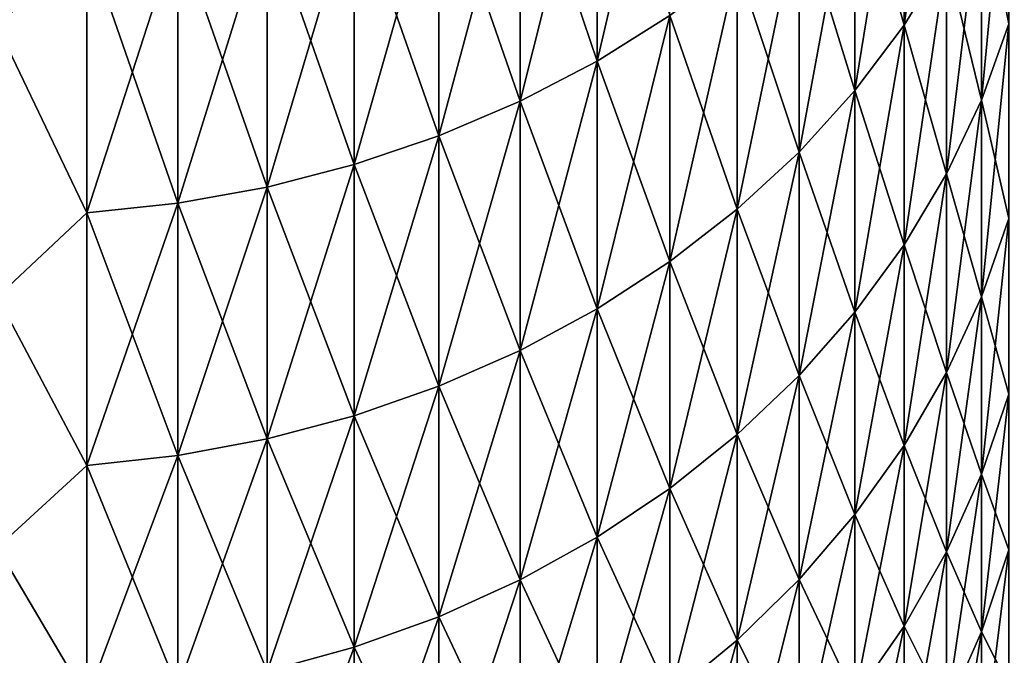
# Model space of a CAD drawing. Header units: metres. Extents: x -46 to 104, y -30 to 30.
# Tile 172 of 256: x 16.032 to 17.442, y -11.299 to -10.389. Entities that reach past the tile are written whole.
import ezdxf

# ---------------------------------------------------------------- set-up
doc = ezdxf.new("R2010")
doc.units = ezdxf.units.M
doc.layers.add('solid_26_000_502_XXX', color=7, linetype='CONTINUOUS')

msp = doc.modelspace()

# ---------------------------------------------------------------- linework, layer by layer
at = {"layer": 'solid_26_000_502_XXX'}
for points in [[(17.35924, -9.959474, 6.931998), (17.29871, -10.054817, 6.998359), (17.29871, -10.396373, 6.480109)], [(17.35924, -10.297791, 6.418662), (17.35924, -9.959474, 6.931998), (17.29871, -10.396373, 6.480109)], [(17.35924, -9.959474, 618.932007), (17.29871, -10.054817, 618.998352), (17.29871, -10.396373, 618.480103)], [(17.35924, -10.297791, 618.41864), (17.35924, -9.959474, 618.932007), (17.29871, -10.396373, 618.480103)], [(16.128647, -10.275714, 7.953995), (16, -9.982446, 8.327711), (16, -10.39791, 7.802786)], [(16.128647, -10.275714, -7.953995), (16, -10.39791, -7.802786), (16, -9.982446, -8.327711)], [(16.128647, -10.275714, 604.046021), (16, -10.39791, 604.197205), (16, -9.982446, 603.672302)], [(16.128647, -10.275714, 619.953979), (16, -9.982446, 620.327698), (16, -10.39791, 619.802795)], [(16.963278, -10.003174, 7.743032), (16.859293, -10.066163, 7.79179), (16.859293, -10.44789, 7.271946)], [(16.963278, -10.382513, 7.226442), (16.963278, -10.003174, 7.743032), (16.859293, -10.44789, 7.271946)], [(16.963278, -10.003174, 619.743042), (16.859293, -10.066163, 619.791809), (16.859293, -10.44789, 619.271973)], [(16.963278, -10.382513, 619.22644), (16.963278, -10.003174, 619.743042), (16.859293, -10.44789, 619.271973)], [(16.859293, -10.066163, 7.79179), (16.748753, -10.121737, 7.834808), (16.748753, -10.505573, 7.312095)], [(16.859293, -10.44789, 7.271946), (16.859293, -10.066163, 7.79179), (16.748753, -10.505573, 7.312095)], [(16.859293, -10.066163, -7.79179), (16.859293, -10.44789, -7.271946), (16.748753, -10.121737, -7.834808)], [(16.859293, -10.066163, 619.791809), (16.748753, -10.121737, 619.834778), (16.748753, -10.505573, 619.312073)], [(16.859293, -10.44789, 619.271973), (16.859293, -10.066163, 619.791809), (16.748753, -10.505573, 619.312073)], [(16.859293, -10.066163, 604.208191), (16.859293, -10.44789, 604.728027), (16.748753, -10.121737, 604.165222)], [(16.963278, -10.382513, -7.226442), (16.859293, -10.44789, -7.271946), (16.859293, -10.066163, -7.79179)], [(16.963278, -10.382513, 604.77356), (16.859293, -10.44789, 604.728027), (16.859293, -10.066163, 604.208191)], [(17.29871, -10.054817, 6.998359), (17.228277, -10.145463, 7.061451), (17.228277, -10.490098, 6.538528)], [(17.29871, -10.396373, 6.480109), (17.29871, -10.054817, 6.998359), (17.228277, -10.490098, 6.538528)], [(17.29871, -10.054817, -6.998359), (17.29871, -10.396373, -6.480109), (17.228277, -10.145463, -7.061451)], [(17.29871, -10.054817, 618.998352), (17.228277, -10.145463, 619.061462), (17.228277, -10.490098, 618.538513)], [(17.29871, -10.396373, 618.480103), (17.29871, -10.054817, 618.998352), (17.228277, -10.490098, 618.538513)], [(17.29871, -10.054817, 605.001648), (17.29871, -10.396373, 605.519897), (17.228277, -10.145463, 604.938538)], [(17.35924, -10.297791, -6.418662), (17.29871, -10.396373, -6.480109), (17.29871, -10.054817, -6.998359)], [(17.35924, -10.297791, 605.58136), (17.29871, -10.396373, 605.519897), (17.29871, -10.054817, 605.001648)], [(17.44882, -10.089091, 6.288579), (17.409405, -10.195103, 6.354656), (17.409405, -10.503875, 5.830126)], [(17.44882, -10.394653, 5.769504), (17.44882, -10.089091, 6.288579), (17.409405, -10.503875, 5.830126)], [(17.44882, -10.089091, -6.288579), (17.44882, -10.394653, -5.769504), (17.409405, -10.195103, -6.354656)], [(17.44882, -10.089091, 618.288574), (17.409405, -10.195103, 618.354675), (17.409405, -10.503875, 617.830139)], [(17.44882, -10.394653, 617.769531), (17.44882, -10.089091, 618.288574), (17.409405, -10.503875, 617.830139)], [(17.44882, -10.089091, 605.711426), (17.44882, -10.394653, 606.230469), (17.409405, -10.195103, 605.645325)], [(16.748753, -10.121737, 7.834808), (16.632504, -10.169475, 7.871759), (16.632504, -10.55512, 7.346581)], [(16.748753, -10.505573, 7.312095), (16.748753, -10.121737, 7.834808), (16.632504, -10.55512, 7.346581)], [(16.748753, -10.121737, -7.834808), (16.748753, -10.505573, -7.312095), (16.632504, -10.169475, -7.871759)], [(16.748753, -10.121737, 619.834778), (16.632504, -10.169475, 619.871765), (16.632504, -10.55512, 619.346558)], [(16.748753, -10.505573, 619.312073), (16.748753, -10.121737, 619.834778), (16.632504, -10.55512, 619.346558)], [(16.748753, -10.121737, 604.165222), (16.748753, -10.505573, 604.687927), (16.632504, -10.169475, 604.128235)], [(16.859293, -10.44789, -7.271946), (16.748753, -10.505573, -7.312095), (16.748753, -10.121737, -7.834808)], [(16.859293, -10.44789, 604.728027), (16.748753, -10.505573, 604.687927), (16.748753, -10.121737, 604.165222)], [(17.228277, -10.145463, 7.061451), (17.148478, -10.230721, 7.120791), (17.148478, -10.578252, 6.593474)], [(17.228277, -10.490098, 6.538528), (17.228277, -10.145463, 7.061451), (17.148478, -10.578252, 6.593474)], [(17.228277, -10.145463, -7.061451), (17.228277, -10.490098, -6.538528), (17.148478, -10.230721, -7.120791)], [(17.228277, -10.145463, 619.061462), (17.148478, -10.230721, 619.120789), (17.148478, -10.578252, 618.593445)], [(17.228277, -10.490098, 618.538513), (17.228277, -10.145463, 619.061462), (17.148478, -10.578252, 618.593445)], [(17.228277, -10.145463, 604.938538), (17.228277, -10.490098, 605.461487), (17.148478, -10.230721, 604.879211)], [(17.29871, -10.396373, -6.480109), (17.228277, -10.490098, -6.538528), (17.228277, -10.145463, -7.061451)], [(17.29871, -10.396373, 605.519897), (17.228277, -10.490098, 605.461487), (17.228277, -10.145463, 604.938538)], [(16.632504, -10.169475, 7.871759), (16.511431, -10.20901, 7.902362), (16.511431, -10.596154, 7.375141)], [(16.632504, -10.55512, 7.346581), (16.632504, -10.169475, 7.871759), (16.511431, -10.596154, 7.375141)], [(16.632504, -10.169475, -7.871759), (16.632504, -10.55512, -7.346581), (16.511431, -10.20901, -7.902362)], [(16.632504, -10.169475, 619.871765), (16.511431, -10.20901, 619.902344), (16.511431, -10.596154, 619.375122)], [(16.632504, -10.55512, 619.346558), (16.632504, -10.169475, 619.871765), (16.511431, -10.596154, 619.375122)], [(16.632504, -10.169475, 604.128235), (16.632504, -10.55512, 604.653442), (16.511431, -10.20901, 604.097656)], [(16.748753, -10.505573, -7.312095), (16.632504, -10.55512, -7.346581), (16.632504, -10.169475, -7.871759)], [(16.748753, -10.505573, 604.687927), (16.632504, -10.55512, 604.653442), (16.632504, -10.169475, 604.128235)], [(17.409405, -10.195103, 6.354656), (17.35924, -10.297791, 6.418662), (17.35924, -10.609674, 5.888849)], [(17.409405, -10.503875, 5.830126), (17.409405, -10.195103, 6.354656), (17.35924, -10.609674, 5.888849)], [(17.409405, -10.195103, -6.354656), (17.409405, -10.503875, -5.830126), (17.35924, -10.297791, -6.418662)], [(17.409405, -10.195103, 618.354675), (17.35924, -10.297791, 618.41864), (17.35924, -10.609674, 617.888855)], [(17.409405, -10.503875, 617.830139), (17.409405, -10.195103, 618.354675), (17.35924, -10.609674, 617.888855)], [(17.409405, -10.195103, 605.645325), (17.409405, -10.503875, 606.169861), (17.35924, -10.297791, 605.58136)], [(17.44882, -10.394653, -5.769504), (17.409405, -10.503875, -5.830126), (17.409405, -10.195103, -6.354656)], [(17.44882, -10.394653, 606.230469), (17.409405, -10.503875, 606.169861), (17.409405, -10.195103, 605.645325)], [(16.511431, -10.20901, 7.902362), (16.386457, -10.240041, 7.926382), (16.386457, -10.628363, 7.397559)], [(16.511431, -10.596154, 7.375141), (16.511431, -10.20901, 7.902362), (16.386457, -10.628363, 7.397559)], [(16.511431, -10.20901, -7.902362), (16.511431, -10.596154, -7.375141), (16.386457, -10.240041, -7.926382)], [(16.511431, -10.20901, 619.902344), (16.386457, -10.240041, 619.926392), (16.386457, -10.628363, 619.397583)], [(16.511431, -10.596154, 619.375122), (16.511431, -10.20901, 619.902344), (16.386457, -10.628363, 619.397583)], [(16.511431, -10.20901, 604.097656), (16.511431, -10.596154, 604.624878), (16.386457, -10.240041, 604.073608)], [(16.632504, -10.55512, -7.346581), (16.511431, -10.596154, -7.375141), (16.511431, -10.20901, -7.902362)], [(16.632504, -10.55512, 604.653442), (16.511431, -10.596154, 604.624878), (16.511431, -10.20901, 604.097656)], [(17.148478, -10.230721, 7.120791), (17.059919, -10.309938, 7.175929), (17.059919, -10.66016, 6.644529)], [(17.148478, -10.578252, 6.593474), (17.148478, -10.230721, 7.120791), (17.059919, -10.66016, 6.644529)], [(17.148478, -10.230721, -7.120791), (17.148478, -10.578252, -6.593474), (17.059919, -10.309938, -7.175929)], [(17.148478, -10.230721, 619.120789), (17.059919, -10.309938, 619.175903), (17.059919, -10.66016, 618.644531)], [(17.148478, -10.578252, 618.593445), (17.148478, -10.230721, 619.120789), (17.059919, -10.66016, 618.644531)], [(17.148478, -10.230721, 604.879211), (17.148478, -10.578252, 605.406555), (17.059919, -10.309938, 604.824097)], [(17.228277, -10.490098, -6.538528), (17.148478, -10.578252, -6.593474), (17.148478, -10.230721, -7.120791)], [(17.228277, -10.490098, 605.461487), (17.148478, -10.578252, 605.406555), (17.148478, -10.230721, 604.879211)], [(16.386457, -10.240041, 7.926382), (16.258539, -10.262333, 7.943637), (16.258539, -10.6515, 7.413662)], [(16.386457, -10.628363, 7.397559), (16.386457, -10.240041, 7.926382), (16.258539, -10.6515, 7.413662)], [(16.386457, -10.240041, -7.926382), (16.386457, -10.628363, -7.397559), (16.258539, -10.262333, -7.943637)], [(16.386457, -10.240041, 619.926392), (16.258539, -10.262333, 619.943665), (16.258539, -10.6515, 619.413635)], [(16.386457, -10.628363, 619.397583), (16.386457, -10.240041, 619.926392), (16.258539, -10.6515, 619.413635)], [(16.386457, -10.240041, 604.073608), (16.386457, -10.628363, 604.602417), (16.258539, -10.262333, 604.056335)], [(16.511431, -10.596154, -7.375141), (16.386457, -10.628363, -7.397559), (16.386457, -10.240041, -7.926382)], [(16.511431, -10.596154, 604.624878), (16.386457, -10.628363, 604.602417), (16.386457, -10.240041, 604.073608)], [(16.258539, -10.262333, 7.943637), (16.128647, -10.275714, 7.953995), (16.128647, -10.665388, 7.423329)], [(16.258539, -10.6515, 7.413662), (16.258539, -10.262333, 7.943637), (16.128647, -10.665388, 7.423329)], [(16.258539, -10.262333, -7.943637), (16.258539, -10.6515, -7.413662), (16.128647, -10.275714, -7.953995)], [(16.258539, -10.262333, 619.943665), (16.128647, -10.275714, 619.953979), (16.128647, -10.665388, 619.42334)], [(16.258539, -10.6515, 619.413635), (16.258539, -10.262333, 619.943665), (16.128647, -10.665388, 619.42334)], [(16.258539, -10.262333, 604.056335), (16.258539, -10.6515, 604.586365), (16.128647, -10.275714, 604.046021)], [(16.386457, -10.628363, -7.397559), (16.258539, -10.6515, -7.413662), (16.258539, -10.262333, -7.943637)], [(16.386457, -10.628363, 604.602417), (16.258539, -10.6515, 604.586365), (16.258539, -10.262333, 604.056335)], [(16.128647, -10.665388, 7.423329), (16.128647, -10.275714, 7.953995), (16, -10.39791, 7.802786)], [(16.128647, -10.275714, -7.953995), (16.128647, -10.665388, -7.423329), (16, -10.39791, -7.802786)], [(16.128647, -10.275714, 604.046021), (16.128647, -10.665388, 604.57666), (16, -10.39791, 604.197205)], [(16.128647, -10.665388, 619.42334), (16.128647, -10.275714, 619.953979), (16, -10.39791, 619.802795)], [(16.258539, -10.6515, -7.413662), (16.128647, -10.665388, -7.423329), (16.128647, -10.275714, -7.953995)], [(16.258539, -10.6515, 604.586365), (16.128647, -10.665388, 604.57666), (16.128647, -10.275714, 604.046021)], [(17.35924, -10.297791, 6.418662), (17.29871, -10.396373, 6.480109), (17.29871, -10.711242, 5.945224)], [(17.35924, -10.609674, 5.888849), (17.35924, -10.297791, 6.418662), (17.29871, -10.711242, 5.945224)], [(17.35924, -10.297791, -6.418662), (17.35924, -10.609674, -5.888849), (17.29871, -10.396373, -6.480109)], [(17.35924, -10.297791, 618.41864), (17.29871, -10.396373, 618.480103), (17.29871, -10.711242, 617.945251)], [(17.35924, -10.609674, 617.888855), (17.35924, -10.297791, 618.41864), (17.29871, -10.711242, 617.945251)], [(17.35924, -10.297791, 605.58136), (17.35924, -10.609674, 606.111145), (17.29871, -10.396373, 605.519897)], [(17.409405, -10.503875, -5.830126), (17.35924, -10.609674, -5.888849), (17.35924, -10.297791, -6.418662)], [(17.409405, -10.503875, 606.169861), (17.35924, -10.609674, 606.111145), (17.35924, -10.297791, 605.58136)], [(17.059919, -10.309938, 7.175929), (16.963278, -10.382513, 7.226442), (16.963278, -10.7352, 6.691301)], [(17.059919, -10.66016, 6.644529), (17.059919, -10.309938, 7.175929), (16.963278, -10.7352, 6.691301)], [(17.059919, -10.309938, -7.175929), (17.059919, -10.66016, -6.644529), (16.963278, -10.382513, -7.226442)], [(17.059919, -10.309938, 619.175903), (16.963278, -10.382513, 619.22644), (16.963278, -10.7352, 618.691284)], [(17.059919, -10.66016, 618.644531), (17.059919, -10.309938, 619.175903), (16.963278, -10.7352, 618.691284)], [(17.059919, -10.309938, 604.824097), (17.059919, -10.66016, 605.355469), (16.963278, -10.382513, 604.77356)], [(17.148478, -10.578252, -6.593474), (17.059919, -10.66016, -6.644529), (17.059919, -10.309938, -7.175929)], [(17.148478, -10.578252, 605.406555), (17.059919, -10.66016, 605.355469), (17.059919, -10.309938, 604.824097)], [(16.963278, -10.382513, 7.226442), (16.859293, -10.44789, 7.271946), (16.859293, -10.802799, 6.733436)], [(16.963278, -10.7352, 6.691301), (16.963278, -10.382513, 7.226442), (16.859293, -10.802799, 6.733436)], [(16.963278, -10.382513, -7.226442), (16.963278, -10.7352, -6.691301), (16.859293, -10.44789, -7.271946)], [(16.963278, -10.382513, 619.22644), (16.859293, -10.44789, 619.271973), (16.859293, -10.802799, 618.733459)], [(16.963278, -10.7352, 618.691284), (16.963278, -10.382513, 619.22644), (16.859293, -10.802799, 618.733459)], [(16.963278, -10.382513, 604.77356), (16.963278, -10.7352, 605.308716), (16.859293, -10.44789, 604.728027)], [(17.059919, -10.66016, -6.644529), (16.963278, -10.7352, -6.691301), (16.963278, -10.382513, -7.226442)], [(17.059919, -10.66016, 605.355469), (16.963278, -10.7352, 605.308716), (16.963278, -10.382513, 604.77356)], [(16.128647, -10.665388, 7.423329), (16, -10.39791, 7.802786), (16, -10.785801, 7.257168)], [(16.128647, -10.665388, -7.423329), (16, -10.785801, -7.257168), (16, -10.39791, -7.802786)], [(16.128647, -10.665388, 604.57666), (16, -10.785801, 604.742859), (16, -10.39791, 604.197205)], [(16.128647, -10.665388, 619.42334), (16, -10.39791, 619.802795), (16, -10.785801, 619.257141)], [(17.29871, -10.396373, 6.480109), (17.228277, -10.490098, 6.538528), (17.228277, -10.807805, 5.998821)], [(17.29871, -10.711242, 5.945224), (17.29871, -10.396373, 6.480109), (17.228277, -10.807805, 5.998821)], [(17.29871, -10.396373, -6.480109), (17.29871, -10.711242, -5.945224), (17.228277, -10.490098, -6.538528)], [(17.29871, -10.396373, 618.480103), (17.228277, -10.490098, 618.538513), (17.228277, -10.807805, 617.99884)], [(17.29871, -10.711242, 617.945251), (17.29871, -10.396373, 618.480103), (17.228277, -10.807805, 617.99884)], [(17.29871, -10.396373, 605.519897), (17.29871, -10.711242, 606.054749), (17.228277, -10.490098, 605.461487)], [(17.35924, -10.609674, -5.888849), (17.29871, -10.711242, -5.945224), (17.29871, -10.396373, -6.480109)], [(17.35924, -10.609674, 606.111145), (17.29871, -10.711242, 606.054749), (17.29871, -10.396373, 605.519897)], [(17.44882, -10.394653, 5.769504), (17.409405, -10.503875, 5.830126), (17.409405, -10.785685, 5.290631)], [(17.44882, -10.673532, 5.235618), (17.44882, -10.394653, 5.769504), (17.409405, -10.785685, 5.290631)], [(17.44882, -10.394653, -5.769504), (17.44882, -10.673532, -5.235618), (17.409405, -10.503875, -5.830126)], [(17.44882, -10.394653, 617.769531), (17.409405, -10.503875, 617.830139), (17.409405, -10.785685, 617.290649)], [(17.44882, -10.673532, 617.235596), (17.44882, -10.394653, 617.769531), (17.409405, -10.785685, 617.290649)], [(17.44882, -10.394653, 606.230469), (17.44882, -10.673532, 606.764404), (17.409405, -10.503875, 606.169861)], [(16.859293, -10.44789, 7.271946), (16.748753, -10.505573, 7.312095), (16.748753, -10.862441, 6.770611)], [(16.859293, -10.802799, 6.733436), (16.859293, -10.44789, 7.271946), (16.748753, -10.862441, 6.770611)], [(16.859293, -10.44789, -7.271946), (16.859293, -10.802799, -6.733436), (16.748753, -10.505573, -7.312095)], [(16.859293, -10.44789, 619.271973), (16.748753, -10.505573, 619.312073), (16.748753, -10.862441, 618.77063)], [(16.859293, -10.802799, 618.733459), (16.859293, -10.44789, 619.271973), (16.748753, -10.862441, 618.77063)], [(16.859293, -10.44789, 604.728027), (16.859293, -10.802799, 605.266541), (16.748753, -10.505573, 604.687927)], [(16.963278, -10.7352, -6.691301), (16.859293, -10.802799, -6.733436), (16.859293, -10.44789, -7.271946)], [(16.963278, -10.7352, 605.308716), (16.859293, -10.802799, 605.266541), (16.859293, -10.44789, 604.728027)], [(17.228277, -10.490098, 6.538528), (17.148478, -10.578252, 6.593474), (17.148478, -10.898628, 6.049232)], [(17.228277, -10.807805, 5.998821), (17.228277, -10.490098, 6.538528), (17.148478, -10.898628, 6.049232)], [(17.228277, -10.490098, -6.538528), (17.228277, -10.807805, -5.998821), (17.148478, -10.578252, -6.593474)], [(17.228277, -10.490098, 618.538513), (17.148478, -10.578252, 618.593445), (17.148478, -10.898628, 618.049255)], [(17.228277, -10.807805, 617.99884), (17.228277, -10.490098, 618.538513), (17.148478, -10.898628, 618.049255)], [(17.228277, -10.490098, 605.461487), (17.228277, -10.807805, 606.00116), (17.148478, -10.578252, 605.406555)], [(17.29871, -10.711242, -5.945224), (17.228277, -10.807805, -5.998821), (17.228277, -10.490098, -6.538528)], [(17.29871, -10.711242, 606.054749), (17.228277, -10.807805, 606.00116), (17.228277, -10.490098, 605.461487)], [(17.409405, -10.503875, 5.830126), (17.35924, -10.609674, 5.888849), (17.35924, -10.894321, 5.34392)], [(17.409405, -10.785685, 5.290631), (17.409405, -10.503875, 5.830126), (17.35924, -10.894321, 5.34392)], [(17.409405, -10.503875, -5.830126), (17.409405, -10.785685, -5.290631), (17.35924, -10.609674, -5.888849)], [(17.409405, -10.503875, 617.830139), (17.35924, -10.609674, 617.888855), (17.35924, -10.894321, 617.343933)], [(17.409405, -10.785685, 617.290649), (17.409405, -10.503875, 617.830139), (17.35924, -10.894321, 617.343933)], [(17.409405, -10.503875, 606.169861), (17.409405, -10.785685, 606.709351), (17.35924, -10.609674, 606.111145)], [(17.44882, -10.673532, -5.235618), (17.409405, -10.785685, -5.290631), (17.409405, -10.503875, -5.830126)], [(17.44882, -10.673532, 606.764404), (17.409405, -10.785685, 606.709351), (17.409405, -10.503875, 606.169861)], [(16.748753, -10.505573, 7.312095), (16.632504, -10.55512, 7.346581), (16.632504, -10.913671, 6.802543)], [(16.748753, -10.862441, 6.770611), (16.748753, -10.505573, 7.312095), (16.632504, -10.913671, 6.802543)], [(16.748753, -10.505573, -7.312095), (16.748753, -10.862441, -6.770611), (16.632504, -10.55512, -7.346581)], [(16.748753, -10.505573, 619.312073), (16.632504, -10.55512, 619.346558), (16.632504, -10.913671, 618.802551)], [(16.748753, -10.862441, 618.77063), (16.748753, -10.505573, 619.312073), (16.632504, -10.913671, 618.802551)], [(16.748753, -10.505573, 604.687927), (16.748753, -10.862441, 605.22937), (16.632504, -10.55512, 604.653442)], [(16.859293, -10.802799, -6.733436), (16.748753, -10.862441, -6.770611), (16.748753, -10.505573, -7.312095)], [(16.859293, -10.802799, 605.266541), (16.748753, -10.862441, 605.22937), (16.748753, -10.505573, 604.687927)], [(16.632504, -10.55512, 7.346581), (16.511431, -10.596154, 7.375141), (16.511431, -10.9561, 6.828989)], [(16.632504, -10.913671, 6.802543), (16.632504, -10.55512, 7.346581), (16.511431, -10.9561, 6.828989)], [(16.632504, -10.55512, -7.346581), (16.632504, -10.913671, -6.802543), (16.511431, -10.596154, -7.375141)], [(16.632504, -10.55512, 619.346558), (16.511431, -10.596154, 619.375122), (16.511431, -10.9561, 618.828979)], [(16.632504, -10.913671, 618.802551), (16.632504, -10.55512, 619.346558), (16.511431, -10.9561, 618.828979)], [(16.632504, -10.55512, 604.653442), (16.632504, -10.913671, 605.197449), (16.511431, -10.596154, 604.624878)], [(16.748753, -10.862441, -6.770611), (16.632504, -10.913671, -6.802543), (16.632504, -10.55512, -7.346581)], [(16.748753, -10.862441, 605.22937), (16.632504, -10.913671, 605.197449), (16.632504, -10.55512, 604.653442)], [(17.148478, -10.578252, 6.593474), (17.059919, -10.66016, 6.644529), (17.059919, -10.983018, 6.096072)], [(17.148478, -10.898628, 6.049232), (17.148478, -10.578252, 6.593474), (17.059919, -10.983018, 6.096072)], [(17.148478, -10.578252, -6.593474), (17.148478, -10.898628, -6.049232), (17.059919, -10.66016, -6.644529)], [(17.148478, -10.578252, 618.593445), (17.059919, -10.66016, 618.644531), (17.059919, -10.983018, 618.096069)], [(17.148478, -10.898628, 618.049255), (17.148478, -10.578252, 618.593445), (17.059919, -10.983018, 618.096069)], [(17.148478, -10.578252, 605.406555), (17.148478, -10.898628, 605.950745), (17.059919, -10.66016, 605.355469)], [(17.228277, -10.807805, -5.998821), (17.148478, -10.898628, -6.049232), (17.148478, -10.578252, -6.593474)], [(17.228277, -10.807805, 606.00116), (17.148478, -10.898628, 605.950745), (17.148478, -10.578252, 605.406555)], [(16.511431, -10.596154, 7.375141), (16.386457, -10.628363, 7.397559), (16.386457, -10.989402, 6.849746)], [(16.511431, -10.9561, 6.828989), (16.511431, -10.596154, 7.375141), (16.386457, -10.989402, 6.849746)], [(16.511431, -10.596154, -7.375141), (16.511431, -10.9561, -6.828989), (16.386457, -10.628363, -7.397559)], [(16.511431, -10.596154, 619.375122), (16.386457, -10.628363, 619.397583), (16.386457, -10.989402, 618.849731)], [(16.511431, -10.9561, 618.828979), (16.511431, -10.596154, 619.375122), (16.386457, -10.989402, 618.849731)], [(16.511431, -10.596154, 604.624878), (16.511431, -10.9561, 605.171021), (16.386457, -10.628363, 604.602417)], [(16.632504, -10.913671, -6.802543), (16.511431, -10.9561, -6.828989), (16.511431, -10.596154, -7.375141)], [(16.632504, -10.913671, 605.197449), (16.511431, -10.9561, 605.171021), (16.511431, -10.596154, 604.624878)], [(17.35924, -10.609674, 5.888849), (17.29871, -10.711242, 5.945224), (17.29871, -10.998614, 5.395078)], [(17.35924, -10.894321, 5.34392), (17.35924, -10.609674, 5.888849), (17.29871, -10.998614, 5.395078)], [(17.35924, -10.609674, -5.888849), (17.35924, -10.894321, -5.34392), (17.29871, -10.711242, -5.945224)], [(17.35924, -10.609674, 617.888855), (17.29871, -10.711242, 617.945251), (17.29871, -10.998614, 617.395081)], [(17.35924, -10.894321, 617.343933), (17.35924, -10.609674, 617.888855), (17.29871, -10.998614, 617.395081)], [(17.35924, -10.609674, 606.111145), (17.35924, -10.894321, 606.656067), (17.29871, -10.711242, 606.054749)], [(17.409405, -10.785685, -5.290631), (17.35924, -10.894321, -5.34392), (17.35924, -10.609674, -5.888849)], [(17.409405, -10.785685, 606.709351), (17.35924, -10.894321, 606.656067), (17.35924, -10.609674, 606.111145)], [(16.386457, -10.628363, 7.397559), (16.258539, -10.6515, 7.413662), (16.258539, -11.013325, 6.864657)], [(16.386457, -10.989402, 6.849746), (16.386457, -10.628363, 7.397559), (16.258539, -11.013325, 6.864657)], [(16.386457, -10.628363, -7.397559), (16.386457, -10.989402, -6.849746), (16.258539, -10.6515, -7.413662)], [(16.386457, -10.628363, 619.397583), (16.258539, -10.6515, 619.413635), (16.258539, -11.013325, 618.864685)], [(16.386457, -10.989402, 618.849731), (16.386457, -10.628363, 619.397583), (16.258539, -11.013325, 618.864685)], [(16.386457, -10.628363, 604.602417), (16.386457, -10.989402, 605.150269), (16.258539, -10.6515, 604.586365)], [(16.511431, -10.9561, -6.828989), (16.386457, -10.989402, -6.849746), (16.386457, -10.628363, -7.397559)], [(16.511431, -10.9561, 605.171021), (16.386457, -10.989402, 605.150269), (16.386457, -10.628363, 604.602417)], [(16.258539, -10.6515, 7.413662), (16.128647, -10.665388, 7.423329), (16.128647, -11.027685, 6.873609)], [(16.258539, -11.013325, 6.864657), (16.258539, -10.6515, 7.413662), (16.128647, -11.027685, 6.873609)], [(16.258539, -10.6515, -7.413662), (16.258539, -11.013325, -6.864657), (16.128647, -10.665388, -7.423329)], [(16.258539, -10.6515, 619.413635), (16.128647, -10.665388, 619.42334), (16.128647, -11.027685, 618.873596)], [(16.258539, -11.013325, 618.864685), (16.258539, -10.6515, 619.413635), (16.128647, -11.027685, 618.873596)], [(16.258539, -10.6515, 604.586365), (16.258539, -11.013325, 605.135315), (16.128647, -10.665388, 604.57666)], [(16.386457, -10.989402, -6.849746), (16.258539, -11.013325, -6.864657), (16.258539, -10.6515, -7.413662)], [(16.386457, -10.989402, 605.150269), (16.258539, -11.013325, 605.135315), (16.258539, -10.6515, 604.586365)], [(16.128647, -11.027685, 6.873609), (16.128647, -10.665388, 7.423329), (16, -10.785801, 7.257168)], [(16.128647, -10.665388, -7.423329), (16.128647, -11.027685, -6.873609), (16, -10.785801, -7.257168)], [(16.128647, -10.665388, 604.57666), (16.128647, -11.027685, 605.126404), (16, -10.785801, 604.742859)], [(16.128647, -11.027685, 618.873596), (16.128647, -10.665388, 619.42334), (16, -10.785801, 619.257141)], [(16.258539, -11.013325, -6.864657), (16.128647, -11.027685, -6.873609), (16.128647, -10.665388, -7.423329)], [(16.258539, -11.013325, 605.135315), (16.128647, -11.027685, 605.126404), (16.128647, -10.665388, 604.57666)], [(17.059919, -10.66016, 6.644529), (16.963278, -10.7352, 6.691301), (16.963278, -11.06033, 6.138984)], [(17.059919, -10.983018, 6.096072), (17.059919, -10.66016, 6.644529), (16.963278, -11.06033, 6.138984)], [(17.059919, -10.66016, -6.644529), (17.059919, -10.983018, -6.096072), (16.963278, -10.7352, -6.691301)], [(17.059919, -10.66016, 618.644531), (16.963278, -10.7352, 618.691284), (16.963278, -11.06033, 618.138977)], [(17.059919, -10.983018, 618.096069), (17.059919, -10.66016, 618.644531), (16.963278, -11.06033, 618.138977)], [(17.059919, -10.66016, 605.355469), (17.059919, -10.983018, 605.903931), (16.963278, -10.7352, 605.308716)], [(17.148478, -10.898628, -6.049232), (17.059919, -10.983018, -6.096072), (17.059919, -10.66016, -6.644529)], [(17.148478, -10.898628, 605.950745), (17.059919, -10.983018, 605.903931), (17.059919, -10.66016, 605.355469)], [(17.44882, -10.673532, 5.235618), (17.409405, -10.785685, 5.290631), (17.409405, -11.039807, 4.737555)], [(17.44882, -10.925013, 4.688292), (17.44882, -10.673532, 5.235618), (17.409405, -11.039807, 4.737555)], [(17.44882, -10.673532, -5.235618), (17.44882, -10.925013, -4.688292), (17.409405, -10.785685, -5.290631)], [(17.44882, -10.673532, 617.235596), (17.409405, -10.785685, 617.290649), (17.409405, -11.039807, 616.737549)], [(17.44882, -10.925013, 616.688293), (17.44882, -10.673532, 617.235596), (17.409405, -11.039807, 616.737549)], [(17.44882, -10.673532, 606.764404), (17.44882, -10.925013, 607.311707), (17.409405, -10.785685, 606.709351)], [(17.29871, -10.711242, 5.945224), (17.228277, -10.807805, 5.998821), (17.228277, -11.097769, 5.443716)], [(17.29871, -10.998614, 5.395078), (17.29871, -10.711242, 5.945224), (17.228277, -11.097769, 5.443716)], [(17.29871, -10.711242, -5.945224), (17.29871, -10.998614, -5.395078), (17.228277, -10.807805, -5.998821)], [(17.29871, -10.711242, 617.945251), (17.228277, -10.807805, 617.99884), (17.228277, -11.097769, 617.443726)], [(17.29871, -10.998614, 617.395081), (17.29871, -10.711242, 617.945251), (17.228277, -11.097769, 617.443726)], [(17.29871, -10.711242, 606.054749), (17.29871, -10.998614, 606.604919), (17.228277, -10.807805, 606.00116)], [(17.35924, -10.894321, -5.34392), (17.29871, -10.998614, -5.395078), (17.29871, -10.711242, -5.945224)], [(17.35924, -10.894321, 606.656067), (17.29871, -10.998614, 606.604919), (17.29871, -10.711242, 606.054749)], [(16.963278, -10.7352, 6.691301), (16.859293, -10.802799, 6.733436), (16.859293, -11.129976, 6.177641)], [(16.963278, -11.06033, 6.138984), (16.963278, -10.7352, 6.691301), (16.859293, -11.129976, 6.177641)], [(16.963278, -10.7352, -6.691301), (16.963278, -11.06033, -6.138984), (16.859293, -10.802799, -6.733436)], [(16.963278, -10.7352, 618.691284), (16.859293, -10.802799, 618.733459), (16.859293, -11.129976, 618.177612)], [(16.963278, -11.06033, 618.138977), (16.963278, -10.7352, 618.691284), (16.859293, -11.129976, 618.177612)], [(16.963278, -10.7352, 605.308716), (16.963278, -11.06033, 605.861023), (16.859293, -10.802799, 605.266541)], [(17.059919, -10.983018, -6.096072), (16.963278, -11.06033, -6.138984), (16.963278, -10.7352, -6.691301)], [(17.059919, -10.983018, 605.903931), (16.963278, -11.06033, 605.861023), (16.963278, -10.7352, 605.308716)], [(16.128647, -11.027685, 6.873609), (16, -10.785801, 7.257168), (16, -11.14509, 6.692307)], [(16.128647, -11.027685, -6.873609), (16, -11.14509, -6.692307), (16, -10.785801, -7.257168)], [(16.128647, -11.027685, 605.126404), (16, -11.14509, 605.307678), (16, -10.785801, 604.742859)], [(16.128647, -11.027685, 618.873596), (16, -10.785801, 619.257141), (16, -11.14509, 618.692322)], [(17.409405, -10.785685, 5.290631), (17.35924, -10.894321, 5.34392), (17.35924, -11.151004, 4.785273)], [(17.409405, -11.039807, 4.737555), (17.409405, -10.785685, 5.290631), (17.35924, -11.151004, 4.785273)], [(17.409405, -10.785685, -5.290631), (17.409405, -11.039807, -4.737555), (17.35924, -10.894321, -5.34392)], [(17.409405, -10.785685, 617.290649), (17.35924, -10.894321, 617.343933), (17.35924, -11.151004, 616.785278)], [(17.409405, -11.039807, 616.737549), (17.409405, -10.785685, 617.290649), (17.35924, -11.151004, 616.785278)], [(17.409405, -10.785685, 606.709351), (17.409405, -11.039807, 607.262451), (17.35924, -10.894321, 606.656067)], [(17.44882, -10.925013, -4.688292), (17.409405, -11.039807, -4.737555), (17.409405, -10.785685, -5.290631)], [(17.44882, -10.925013, 607.311707), (17.409405, -11.039807, 607.262451), (17.409405, -10.785685, 606.709351)], [(16.859293, -10.802799, 6.733436), (16.748753, -10.862441, 6.770611), (16.748753, -11.191424, 6.211748)], [(16.859293, -11.129976, 6.177641), (16.859293, -10.802799, 6.733436), (16.748753, -11.191424, 6.211748)], [(16.859293, -10.802799, -6.733436), (16.859293, -11.129976, -6.177641), (16.748753, -10.862441, -6.770611)], [(16.859293, -10.802799, 618.733459), (16.748753, -10.862441, 618.77063), (16.748753, -11.191424, 618.211731)], [(16.859293, -11.129976, 618.177612), (16.859293, -10.802799, 618.733459), (16.748753, -11.191424, 618.211731)], [(16.859293, -10.802799, 605.266541), (16.859293, -11.129976, 605.822388), (16.748753, -10.862441, 605.22937)], [(16.963278, -11.06033, -6.138984), (16.859293, -11.129976, -6.177641), (16.859293, -10.802799, -6.733436)], [(16.963278, -11.06033, 605.861023), (16.859293, -11.129976, 605.822388), (16.859293, -10.802799, 605.266541)], [(17.228277, -10.807805, 5.998821), (17.148478, -10.898628, 6.049232), (17.148478, -11.191029, 5.489461)], [(17.228277, -11.097769, 5.443716), (17.228277, -10.807805, 5.998821), (17.148478, -11.191029, 5.489461)], [(17.228277, -10.807805, -5.998821), (17.228277, -11.097769, -5.443716), (17.148478, -10.898628, -6.049232)], [(17.228277, -10.807805, 617.99884), (17.148478, -10.898628, 618.049255), (17.148478, -11.191029, 617.489441)], [(17.228277, -11.097769, 617.443726), (17.228277, -10.807805, 617.99884), (17.148478, -11.191029, 617.489441)], [(17.228277, -10.807805, 606.00116), (17.228277, -11.097769, 606.556274), (17.148478, -10.898628, 605.950745)], [(17.29871, -10.998614, -5.395078), (17.228277, -11.097769, -5.443716), (17.228277, -10.807805, -5.998821)], [(17.29871, -10.998614, 606.604919), (17.228277, -11.097769, 606.556274), (17.228277, -10.807805, 606.00116)], [(16.748753, -10.862441, 6.770611), (16.632504, -10.913671, 6.802543), (16.632504, -11.244206, 6.241044)], [(16.748753, -11.191424, 6.211748), (16.748753, -10.862441, 6.770611), (16.632504, -11.244206, 6.241044)], [(16.748753, -10.862441, -6.770611), (16.748753, -11.191424, -6.211748), (16.632504, -10.913671, -6.802543)], [(16.748753, -10.862441, 618.77063), (16.632504, -10.913671, 618.802551), (16.632504, -11.244206, 618.241028)], [(16.748753, -11.191424, 618.211731), (16.748753, -10.862441, 618.77063), (16.632504, -11.244206, 618.241028)], [(16.748753, -10.862441, 605.22937), (16.748753, -11.191424, 605.788269), (16.632504, -10.913671, 605.197449)], [(16.859293, -11.129976, -6.177641), (16.748753, -11.191424, -6.211748), (16.748753, -10.862441, -6.770611)], [(16.859293, -11.129976, 605.822388), (16.748753, -11.191424, 605.788269), (16.748753, -10.862441, 605.22937)], [(17.148478, -10.898628, 6.049232), (17.059919, -10.983018, 6.096072), (17.059919, -11.277682, 5.531967)], [(17.148478, -11.191029, 5.489461), (17.148478, -10.898628, 6.049232), (17.059919, -11.277682, 5.531967)], [(17.148478, -10.898628, -6.049232), (17.148478, -11.191029, -5.489461), (17.059919, -10.983018, -6.096072)], [(17.148478, -10.898628, 618.049255), (17.059919, -10.983018, 618.096069), (17.059919, -11.277682, 617.531982)], [(17.148478, -11.191029, 617.489441), (17.148478, -10.898628, 618.049255), (17.059919, -11.277682, 617.531982)], [(17.148478, -10.898628, 605.950745), (17.148478, -11.191029, 606.510559), (17.059919, -10.983018, 605.903931)], [(17.228277, -11.097769, -5.443716), (17.148478, -11.191029, -5.489461), (17.148478, -10.898628, -6.049232)], [(17.228277, -11.097769, 606.556274), (17.148478, -11.191029, 606.510559), (17.148478, -10.898628, 605.950745)], [(17.35924, -10.894321, 5.34392), (17.29871, -10.998614, 5.395078), (17.29871, -11.257754, 4.831083)], [(17.35924, -11.151004, 4.785273), (17.35924, -10.894321, 5.34392), (17.29871, -11.257754, 4.831083)], [(17.35924, -10.894321, -5.34392), (17.35924, -11.151004, -4.785273), (17.29871, -10.998614, -5.395078)], [(17.35924, -10.894321, 617.343933), (17.29871, -10.998614, 617.395081), (17.29871, -11.257754, 616.831055)], [(17.35924, -11.151004, 616.785278), (17.35924, -10.894321, 617.343933), (17.29871, -11.257754, 616.831055)], [(17.35924, -10.894321, 606.656067), (17.35924, -11.151004, 607.214722), (17.29871, -10.998614, 606.604919)], [(17.409405, -11.039807, -4.737555), (17.35924, -11.151004, -4.785273), (17.35924, -10.894321, -5.34392)], [(17.409405, -11.039807, 607.262451), (17.35924, -11.151004, 607.214722), (17.35924, -10.894321, 606.656067)], [(16.632504, -10.913671, 6.802543), (16.511431, -10.9561, 6.828989), (16.511431, -11.28792, 6.265306)], [(16.632504, -11.244206, 6.241044), (16.632504, -10.913671, 6.802543), (16.511431, -11.28792, 6.265306)], [(16.632504, -10.913671, -6.802543), (16.632504, -11.244206, -6.241044), (16.511431, -10.9561, -6.828989)], [(16.632504, -10.913671, 618.802551), (16.511431, -10.9561, 618.828979), (16.511431, -11.28792, 618.26532)], [(16.632504, -11.244206, 618.241028), (16.632504, -10.913671, 618.802551), (16.511431, -11.28792, 618.26532)], [(16.632504, -10.913671, 605.197449), (16.632504, -11.244206, 605.758972), (16.511431, -10.9561, 605.171021)], [(16.748753, -11.191424, -6.211748), (16.632504, -11.244206, -6.241044), (16.632504, -10.913671, -6.802543)], [(16.748753, -11.191424, 605.788269), (16.632504, -11.244206, 605.758972), (16.632504, -10.913671, 605.197449)], [(17.44882, -10.925013, 4.688292), (17.409405, -11.039807, 4.737555), (17.409405, -11.265591, 4.172317)], [(17.44882, -11.148449, 4.128932), (17.44882, -10.925013, 4.688292), (17.409405, -11.265591, 4.172317)], [(17.44882, -10.925013, -4.688292), (17.44882, -11.148449, -4.128932), (17.409405, -11.039807, -4.737555)], [(17.44882, -10.925013, 616.688293), (17.409405, -11.039807, 616.737549), (17.409405, -11.265591, 616.172302)], [(17.44882, -11.148449, 616.128906), (17.44882, -10.925013, 616.688293), (17.409405, -11.265591, 616.172302)], [(17.44882, -10.925013, 607.311707), (17.44882, -11.148449, 607.871094), (17.409405, -11.039807, 607.262451)], [(16.511431, -10.9561, 6.828989), (16.386457, -10.989402, 6.849746), (16.386457, -11.322231, 6.284351)], [(16.511431, -11.28792, 6.265306), (16.511431, -10.9561, 6.828989), (16.386457, -11.322231, 6.284351)], [(16.511431, -10.9561, -6.828989), (16.511431, -11.28792, -6.265306), (16.386457, -10.989402, -6.849746)], [(16.511431, -10.9561, 618.828979), (16.386457, -10.989402, 618.849731), (16.386457, -11.322231, 618.284363)], [(16.511431, -11.28792, 618.26532), (16.511431, -10.9561, 618.828979), (16.386457, -11.322231, 618.284363)], [(16.511431, -10.9561, 605.171021), (16.511431, -11.28792, 605.73468), (16.386457, -10.989402, 605.150269)], [(16.632504, -11.244206, -6.241044), (16.511431, -11.28792, -6.265306), (16.511431, -10.9561, -6.828989)], [(16.632504, -11.244206, 605.758972), (16.511431, -11.28792, 605.73468), (16.511431, -10.9561, 605.171021)], [(17.059919, -10.983018, 6.096072), (16.963278, -11.06033, 6.138984), (16.963278, -11.357069, 5.570909)], [(17.059919, -11.277682, 5.531967), (17.059919, -10.983018, 6.096072), (16.963278, -11.357069, 5.570909)], [(17.059919, -10.983018, -6.096072), (17.059919, -11.277682, -5.531967), (16.963278, -11.06033, -6.138984)], [(17.059919, -10.983018, 618.096069), (16.963278, -11.06033, 618.138977), (16.963278, -11.357069, 617.570923)], [(17.059919, -11.277682, 617.531982), (17.059919, -10.983018, 618.096069), (16.963278, -11.357069, 617.570923)], [(17.059919, -10.983018, 605.903931), (17.059919, -11.277682, 606.468018), (16.963278, -11.06033, 605.861023)], [(17.148478, -11.191029, -5.489461), (17.059919, -11.277682, -5.531967), (17.059919, -10.983018, -6.096072)], [(17.148478, -11.191029, 606.510559), (17.059919, -11.277682, 606.468018), (17.059919, -10.983018, 605.903931)], [(16.386457, -10.989402, 6.849746), (16.258539, -11.013325, 6.864657), (16.258539, -11.346878, 6.298031)], [(16.386457, -11.322231, 6.284351), (16.386457, -10.989402, 6.849746), (16.258539, -11.346878, 6.298031)], [(16.386457, -10.989402, -6.849746), (16.386457, -11.322231, -6.284351), (16.258539, -11.013325, -6.864657)], [(16.386457, -10.989402, 618.849731), (16.258539, -11.013325, 618.864685), (16.258539, -11.346878, 618.298035)], [(16.386457, -11.322231, 618.284363), (16.386457, -10.989402, 618.849731), (16.258539, -11.346878, 618.298035)], [(16.386457, -10.989402, 605.150269), (16.386457, -11.322231, 605.715637), (16.258539, -11.013325, 605.135315)], [(16.511431, -11.28792, -6.265306), (16.386457, -11.322231, -6.284351), (16.386457, -10.989402, -6.849746)], [(16.511431, -11.28792, 605.73468), (16.386457, -11.322231, 605.715637), (16.386457, -10.989402, 605.150269)], [(17.29871, -10.998614, 5.395078), (17.228277, -11.097769, 5.443716), (17.228277, -11.359244, 4.874636)], [(17.29871, -11.257754, 4.831083), (17.29871, -10.998614, 5.395078), (17.228277, -11.359244, 4.874636)], [(17.29871, -10.998614, -5.395078), (17.29871, -11.257754, -4.831083), (17.228277, -11.097769, -5.443716)], [(17.29871, -10.998614, 617.395081), (17.228277, -11.097769, 617.443726), (17.228277, -11.359244, 616.874634)], [(17.29871, -11.257754, 616.831055), (17.29871, -10.998614, 617.395081), (17.228277, -11.359244, 616.874634)], [(17.29871, -10.998614, 606.604919), (17.29871, -11.257754, 607.168945), (17.228277, -11.097769, 606.556274)], [(17.35924, -11.151004, -4.785273), (17.29871, -11.257754, -4.831083), (17.29871, -10.998614, -5.395078)], [(17.35924, -11.151004, 607.214722), (17.29871, -11.257754, 607.168945), (17.29871, -10.998614, 606.604919)], [(16.258539, -11.013325, 6.864657), (16.128647, -11.027685, 6.873609), (16.128647, -11.361673, 6.306243)], [(16.258539, -11.346878, 6.298031), (16.258539, -11.013325, 6.864657), (16.128647, -11.361673, 6.306243)], [(16.258539, -11.013325, -6.864657), (16.258539, -11.346878, -6.298031), (16.128647, -11.027685, -6.873609)], [(16.258539, -11.013325, 618.864685), (16.128647, -11.027685, 618.873596), (16.128647, -11.361673, 618.306213)], [(16.258539, -11.346878, 618.298035), (16.258539, -11.013325, 618.864685), (16.128647, -11.361673, 618.306213)], [(16.258539, -11.013325, 605.135315), (16.258539, -11.346878, 605.701965), (16.128647, -11.027685, 605.126404)], [(16.386457, -11.322231, -6.284351), (16.258539, -11.346878, -6.298031), (16.258539, -11.013325, -6.864657)], [(16.386457, -11.322231, 605.715637), (16.258539, -11.346878, 605.701965), (16.258539, -11.013325, 605.135315)], [(16.128647, -11.361673, 6.306243), (16.128647, -11.027685, 6.873609), (16, -11.14509, 6.692307)], [(16.128647, -11.027685, -6.873609), (16.128647, -11.361673, -6.306243), (16, -11.14509, -6.692307)], [(16.128647, -11.027685, 605.126404), (16.128647, -11.361673, 605.693787), (16, -11.14509, 605.307678)], [(16.128647, -11.361673, 618.306213), (16.128647, -11.027685, 618.873596), (16, -11.14509, 618.692322)], [(16.258539, -11.346878, -6.298031), (16.128647, -11.361673, -6.306243), (16.128647, -11.027685, -6.873609)], [(16.258539, -11.346878, 605.701965), (16.128647, -11.361673, 605.693787), (16.128647, -11.027685, 605.126404)], [(17.409405, -11.039807, 4.737555), (17.35924, -11.151004, 4.785273), (17.35924, -11.379062, 4.214342)], [(17.409405, -11.265591, 4.172317), (17.409405, -11.039807, 4.737555), (17.35924, -11.379062, 4.214342)], [(17.409405, -11.039807, -4.737555), (17.409405, -11.265591, -4.172317), (17.35924, -11.151004, -4.785273)], [(17.409405, -11.039807, 616.737549), (17.35924, -11.151004, 616.785278), (17.35924, -11.379062, 616.214355)], [(17.409405, -11.265591, 616.172302), (17.409405, -11.039807, 616.737549), (17.35924, -11.379062, 616.214355)], [(17.409405, -11.039807, 607.262451), (17.409405, -11.265591, 607.827698), (17.35924, -11.151004, 607.214722)], [(17.44882, -11.148449, -4.128932), (17.409405, -11.265591, -4.172317), (17.409405, -11.039807, -4.737555)], [(17.44882, -11.148449, 607.871094), (17.409405, -11.265591, 607.827698), (17.409405, -11.039807, 607.262451)], [(16.963278, -11.06033, 6.138984), (16.859293, -11.129976, 6.177641), (16.859293, -11.428583, 5.605988)], [(16.963278, -11.357069, 5.570909), (16.963278, -11.06033, 6.138984), (16.859293, -11.428583, 5.605988)], [(16.963278, -11.06033, -6.138984), (16.963278, -11.357069, -5.570909), (16.859293, -11.129976, -6.177641)], [(16.963278, -11.06033, 618.138977), (16.859293, -11.129976, 618.177612), (16.859293, -11.428583, 617.606018)], [(16.963278, -11.357069, 617.570923), (16.963278, -11.06033, 618.138977), (16.859293, -11.428583, 617.606018)], [(16.963278, -11.06033, 605.861023), (16.963278, -11.357069, 606.429077), (16.859293, -11.129976, 605.822388)], [(17.059919, -11.277682, -5.531967), (16.963278, -11.357069, -5.570909), (16.963278, -11.06033, -6.138984)], [(17.059919, -11.277682, 606.468018), (16.963278, -11.357069, 606.429077), (16.963278, -11.06033, 605.861023)], [(17.228277, -11.097769, 5.443716), (17.148478, -11.191029, 5.489461), (17.148478, -11.454701, 4.9156)], [(17.228277, -11.359244, 4.874636), (17.228277, -11.097769, 5.443716), (17.148478, -11.454701, 4.9156)], [(17.228277, -11.097769, -5.443716), (17.228277, -11.359244, -4.874636), (17.148478, -11.191029, -5.489461)], [(17.228277, -11.097769, 617.443726), (17.148478, -11.191029, 617.489441), (17.148478, -11.454701, 616.915588)], [(17.228277, -11.359244, 616.874634), (17.228277, -11.097769, 617.443726), (17.148478, -11.454701, 616.915588)], [(17.228277, -11.097769, 606.556274), (17.228277, -11.359244, 607.125366), (17.148478, -11.191029, 606.510559)], [(17.29871, -11.257754, -4.831083), (17.228277, -11.359244, -4.874636), (17.228277, -11.097769, -5.443716)], [(17.29871, -11.257754, 607.168945), (17.228277, -11.359244, 607.125366), (17.228277, -11.097769, 606.556274)], [(16.859293, -11.129976, 6.177641), (16.748753, -11.191424, 6.211748), (16.748753, -11.49168, 5.636938)], [(16.859293, -11.428583, 5.605988), (16.859293, -11.129976, 6.177641), (16.748753, -11.49168, 5.636938)], [(16.859293, -11.129976, -6.177641), (16.859293, -11.428583, -5.605988), (16.748753, -11.191424, -6.211748)], [(16.859293, -11.129976, 618.177612), (16.748753, -11.191424, 618.211731), (16.748753, -11.49168, 617.636963)], [(16.859293, -11.428583, 617.606018), (16.859293, -11.129976, 618.177612), (16.748753, -11.49168, 617.636963)], [(16.859293, -11.129976, 605.822388), (16.859293, -11.428583, 606.393982), (16.748753, -11.191424, 605.788269)], [(16.963278, -11.357069, -5.570909), (16.859293, -11.428583, -5.605988), (16.859293, -11.129976, -6.177641)], [(16.963278, -11.357069, 606.429077), (16.859293, -11.428583, 606.393982), (16.859293, -11.129976, 605.822388)], [(16.128647, -11.361673, 6.306243), (16, -11.14509, 6.692307), (16, -11.474824, 6.109698)], [(16.128647, -11.361673, -6.306243), (16, -11.474824, -6.109698), (16, -11.14509, -6.692307)], [(16.128647, -11.361673, 605.693787), (16, -11.474824, 605.89032), (16, -11.14509, 605.307678)], [(16.128647, -11.361673, 618.306213), (16, -11.14509, 618.692322), (16, -11.474824, 618.10968)], [(17.35924, -11.151004, 4.785273), (17.29871, -11.257754, 4.831083), (17.29871, -11.487995, 4.254686)], [(17.35924, -11.379062, 4.214342), (17.35924, -11.151004, 4.785273), (17.29871, -11.487995, 4.254686)], [(17.35924, -11.151004, -4.785273), (17.35924, -11.379062, -4.214342), (17.29871, -11.257754, -4.831083)], [(17.35924, -11.151004, 616.785278), (17.29871, -11.257754, 616.831055), (17.29871, -11.487995, 616.2547)], [(17.35924, -11.379062, 616.214355), (17.35924, -11.151004, 616.785278), (17.29871, -11.487995, 616.2547)], [(17.35924, -11.151004, 607.214722), (17.35924, -11.379062, 607.785645), (17.29871, -11.257754, 607.168945)], [(17.409405, -11.265591, -4.172317), (17.35924, -11.379062, -4.214342), (17.35924, -11.151004, -4.785273)], [(17.409405, -11.265591, 607.827698), (17.35924, -11.379062, 607.785645), (17.35924, -11.151004, 607.214722)], [(17.44882, -11.148449, 4.128932), (17.409405, -11.265591, 4.172317), (17.409405, -11.462456, 3.596369)], [(17.44882, -11.343266, 3.558973), (17.44882, -11.148449, 4.128932), (17.409405, -11.462456, 3.596369)], [(17.44882, -11.148449, -4.128932), (17.44882, -11.343266, -3.558973), (17.409405, -11.265591, -4.172317)], [(17.44882, -11.148449, 616.128906), (17.409405, -11.265591, 616.172302), (17.409405, -11.462456, 615.596375)], [(17.44882, -11.343266, 615.55896), (17.44882, -11.148449, 616.128906), (17.409405, -11.462456, 615.596375)], [(17.44882, -11.148449, 607.871094), (17.44882, -11.343266, 608.44104), (17.409405, -11.265591, 607.827698)], [(16.748753, -11.191424, 6.211748), (16.632504, -11.244206, 6.241044), (16.632504, -11.545878, 5.663524)], [(16.748753, -11.49168, 5.636938), (16.748753, -11.191424, 6.211748), (16.632504, -11.545878, 5.663524)], [(16.748753, -11.191424, -6.211748), (16.748753, -11.49168, -5.636938), (16.632504, -11.244206, -6.241044)], [(16.748753, -11.191424, 618.211731), (16.632504, -11.244206, 618.241028), (16.632504, -11.545878, 617.663513)], [(16.748753, -11.49168, 617.636963), (16.748753, -11.191424, 618.211731), (16.632504, -11.545878, 617.663513)], [(16.748753, -11.191424, 605.788269), (16.748753, -11.49168, 606.363037), (16.632504, -11.244206, 605.758972)], [(16.859293, -11.428583, -5.605988), (16.748753, -11.49168, -5.636938), (16.748753, -11.191424, -6.211748)], [(16.859293, -11.428583, 606.393982), (16.748753, -11.49168, 606.363037), (16.748753, -11.191424, 605.788269)], [(17.148478, -11.191029, 5.489461), (17.059919, -11.277682, 5.531967), (17.059919, -11.543397, 4.953662)], [(17.148478, -11.454701, 4.9156), (17.148478, -11.191029, 5.489461), (17.059919, -11.543397, 4.953662)], [(17.148478, -11.191029, -5.489461), (17.148478, -11.454701, -4.9156), (17.059919, -11.277682, -5.531967)], [(17.148478, -11.191029, 617.489441), (17.059919, -11.277682, 617.531982), (17.059919, -11.543397, 616.953674)], [(17.148478, -11.454701, 616.915588), (17.148478, -11.191029, 617.489441), (17.059919, -11.543397, 616.953674)], [(17.148478, -11.191029, 606.510559), (17.148478, -11.454701, 607.084412), (17.059919, -11.277682, 606.468018)], [(17.228277, -11.359244, -4.874636), (17.148478, -11.454701, -4.9156), (17.148478, -11.191029, -5.489461)], [(17.228277, -11.359244, 607.125366), (17.148478, -11.454701, 607.084412), (17.148478, -11.191029, 606.510559)], [(16.632504, -11.244206, 6.241044), (16.511431, -11.28792, 6.265306), (16.511431, -11.590764, 5.685541)], [(16.632504, -11.545878, 5.663524), (16.632504, -11.244206, 6.241044), (16.511431, -11.590764, 5.685541)], [(16.632504, -11.244206, -6.241044), (16.632504, -11.545878, -5.663524), (16.511431, -11.28792, -6.265306)], [(16.632504, -11.244206, 618.241028), (16.511431, -11.28792, 618.26532), (16.511431, -11.590764, 617.685547)], [(16.632504, -11.545878, 617.663513), (16.632504, -11.244206, 618.241028), (16.511431, -11.590764, 617.685547)], [(16.632504, -11.244206, 605.758972), (16.632504, -11.545878, 606.336487), (16.511431, -11.28792, 605.73468)], [(16.748753, -11.49168, -5.636938), (16.632504, -11.545878, -5.663524), (16.632504, -11.244206, -6.241044)], [(16.748753, -11.49168, 606.363037), (16.632504, -11.545878, 606.336487), (16.632504, -11.244206, 605.758972)], [(17.29871, -11.257754, 4.831083), (17.228277, -11.359244, 4.874636), (17.228277, -11.591561, 4.293043)], [(17.29871, -11.487995, 4.254686), (17.29871, -11.257754, 4.831083), (17.228277, -11.591561, 4.293043)], [(17.29871, -11.257754, -4.831083), (17.29871, -11.487995, -4.254686), (17.228277, -11.359244, -4.874636)], [(17.29871, -11.257754, 616.831055), (17.228277, -11.359244, 616.874634), (17.228277, -11.591561, 616.29303)], [(17.29871, -11.487995, 616.2547), (17.29871, -11.257754, 616.831055), (17.228277, -11.591561, 616.29303)], [(17.29871, -11.257754, 607.168945), (17.29871, -11.487995, 607.7453), (17.228277, -11.359244, 607.125366)], [(17.35924, -11.379062, -4.214342), (17.29871, -11.487995, -4.254686), (17.29871, -11.257754, -4.831083)], [(17.35924, -11.379062, 607.785645), (17.29871, -11.487995, 607.7453), (17.29871, -11.257754, 607.168945)], [(17.059919, -11.277682, 5.531967), (16.963278, -11.357069, 5.570909), (16.963278, -11.624654, 4.988532)], [(17.059919, -11.543397, 4.953662), (17.059919, -11.277682, 5.531967), (16.963278, -11.624654, 4.988532)], [(17.059919, -11.277682, -5.531967), (17.059919, -11.543397, -4.953662), (16.963278, -11.357069, -5.570909)], [(17.059919, -11.277682, 617.531982), (16.963278, -11.357069, 617.570923), (16.963278, -11.624654, 616.988525)], [(17.059919, -11.543397, 616.953674), (17.059919, -11.277682, 617.531982), (16.963278, -11.624654, 616.988525)], [(17.059919, -11.277682, 606.468018), (17.059919, -11.543397, 607.046326), (16.963278, -11.357069, 606.429077)], [(17.148478, -11.454701, -4.9156), (17.059919, -11.543397, -4.953662), (17.059919, -11.277682, -5.531967)], [(17.148478, -11.454701, 607.084412), (17.059919, -11.543397, 607.046326), (17.059919, -11.277682, 606.468018)], [(17.409405, -11.265591, 4.172317), (17.35924, -11.379062, 4.214342), (17.35924, -11.577909, 3.632592)], [(17.409405, -11.462456, 3.596369), (17.409405, -11.265591, 4.172317), (17.35924, -11.577909, 3.632592)], [(17.409405, -11.265591, -4.172317), (17.409405, -11.462456, -3.596369), (17.35924, -11.379062, -4.214342)], [(17.409405, -11.265591, 616.172302), (17.35924, -11.379062, 616.214355), (17.35924, -11.577909, 615.632568)], [(17.409405, -11.462456, 615.596375), (17.409405, -11.265591, 616.172302), (17.35924, -11.577909, 615.632568)], [(17.409405, -11.265591, 607.827698), (17.409405, -11.462456, 608.403625), (17.35924, -11.379062, 607.785645)], [(17.44882, -11.343266, -3.558973), (17.409405, -11.462456, -3.596369), (17.409405, -11.265591, -4.172317)], [(17.44882, -11.343266, 608.44104), (17.409405, -11.462456, 608.403625), (17.409405, -11.265591, 607.827698)], [(16.511431, -11.28792, 6.265306), (16.386457, -11.322231, 6.284351), (16.386457, -11.625996, 5.702823)], [(16.511431, -11.590764, 5.685541), (16.511431, -11.28792, 6.265306), (16.386457, -11.625996, 5.702823)], [(16.511431, -11.28792, -6.265306), (16.511431, -11.590764, -5.685541), (16.386457, -11.322231, -6.284351)], [(16.511431, -11.28792, 618.26532), (16.386457, -11.322231, 618.284363), (16.386457, -11.625996, 617.70282)], [(16.511431, -11.590764, 617.685547), (16.511431, -11.28792, 618.26532), (16.386457, -11.625996, 617.70282)], [(16.511431, -11.28792, 605.73468), (16.511431, -11.590764, 606.314453), (16.386457, -11.322231, 605.715637)], [(16.632504, -11.545878, -5.663524), (16.511431, -11.590764, -5.685541), (16.511431, -11.28792, -6.265306)], [(16.632504, -11.545878, 606.336487), (16.511431, -11.590764, 606.314453), (16.511431, -11.28792, 605.73468)]]:
    msp.add_3dface(points, dxfattribs=at)

doc.saveas('drawing.dxf')
